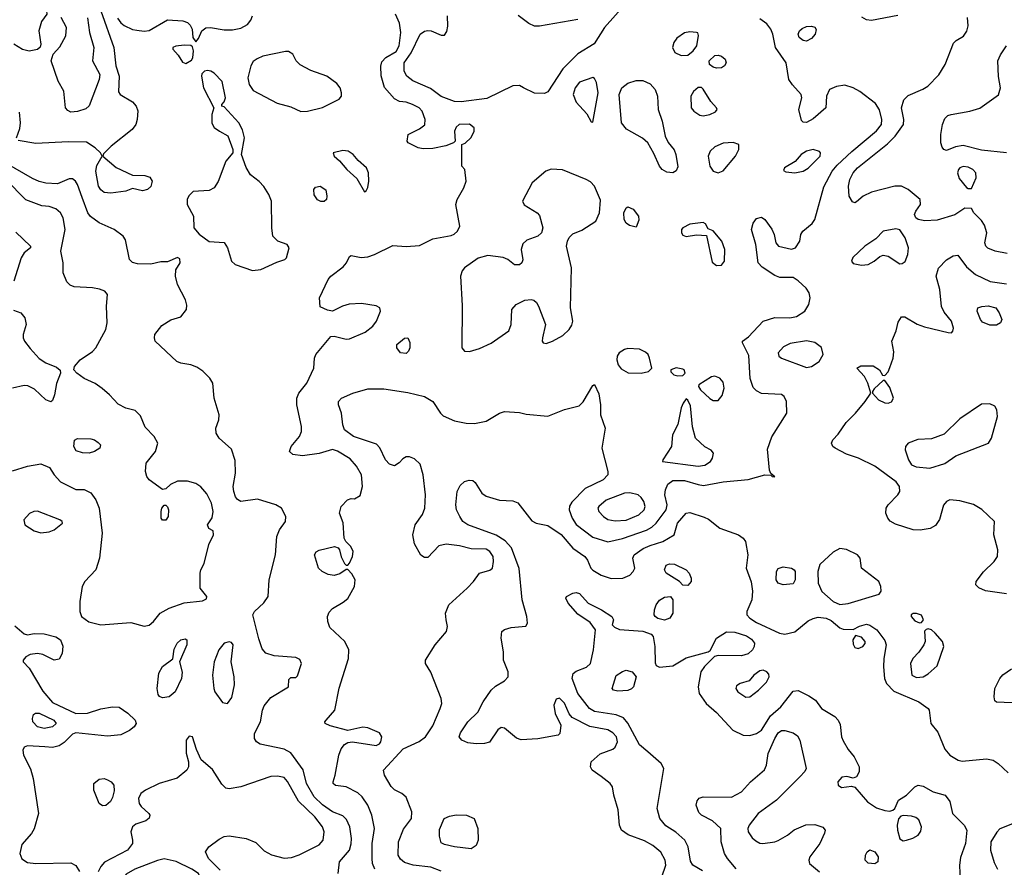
# Model space of a CAD drawing. Extents: x 1173029 to 1307123, y 522559 to 678521.
# Tile 46 of 256: x 1203359 to 1209261, y 548233 to 553313. Entities that reach past the tile are written whole.
import ezdxf

# ---------------------------------------------------------------- set-up
doc = ezdxf.new("R2010")
doc.units = 0

msp = doc.modelspace()

# ---------------------------------------------------------------- linework, layer by layer
at = {"layer": '0CON10XD'}
for points in [[(1203357.5, 553535), (1203378.2, 553498.2), (1203478.7, 553428.7), (1203516.7, 553385), (1203522.5, 553345), (1203488.8, 553301.2), (1203474.5, 553245), (1203486.2, 553165), (1203481.7, 553148.3), (1203465.5, 553134.5), (1203415, 553124.7), (1203375, 553134.7), (1203324.2, 553165)], [(1206979.7, 553395), (1206864.7, 553265), (1206802.6, 553167.4), (1206705, 553108.5), (1206615, 553018.2), (1206525, 552881.1), (1206505, 552870), (1206445, 552871.8), (1206379.2, 552905), (1206355, 552917.5), (1206315, 552916.7), (1206159.4, 552840.6), (1206005, 552820.8), (1205965, 552821.5), (1205885, 552851.8), (1205820.5, 552900.5), (1205715.9, 552945.9), (1205678.9, 552975), (1205663.6, 553005), (1205663.8, 553055), (1205705.2, 553114.8), (1205758.9, 553225), (1205785, 553244.5), (1205805, 553247.7), (1205825.3, 553245.3), (1205885, 553220), (1205905, 553220), (1205919.2, 553240.8), (1205925.5, 553274.5), (1205922.8, 553335)], [(1203846.1, 553365), (1203923.1, 553145), (1203935.3, 553035.3), (1203954.6, 552974.6), (1203951.2, 552881.2), (1203961.2, 552865), (1204035, 552820), (1204057.8, 552795), (1204067.2, 552767.2), (1204063.8, 552715), (1204054.6, 552685), (1204033.5, 552655), (1203907.5, 552555), (1203860.7, 552509.3), (1203857.5, 552495), (1203937.5, 552427.5), (1204035, 552381.2), (1204109.5, 552379.5), (1204138.8, 552368.8), (1204154, 552345), (1204145, 552313.3), (1204125, 552294.2), (1204095, 552287.5), (1204035, 552300), (1203994.3, 552285.7), (1203905, 552272.1), (1203865, 552277.3), (1203845, 552293.5), (1203832.2, 552315), (1203814.5, 552405), (1203822.2, 552437.8), (1203852.5, 552495), (1203843.3, 552515), (1203812, 552545), (1203759.3, 552579.3), (1203648.9, 552581.1), (1203455, 552570), (1203349.3, 552589.3)], [(1203665, 552758.8), (1203647.4, 552767.4), (1203633.9, 552783.9), (1203623.5, 552885), (1203589.5, 552945), (1203548.6, 553065), (1203558.8, 553105), (1203599.1, 553150.9), (1203636, 553215), (1203638.8, 553265), (1203607.5, 553325)], [(1203765, 553324.2), (1203776.8, 553235), (1203803.2, 553145), (1203796.4, 553065), (1203839.3, 552985), (1203835.3, 552955), (1203775, 552796.5), (1203755, 552778), (1203705, 552761.8), (1203665, 552758.8)], [(1203945, 553322.2), (1203965, 553293.3), (1203985, 553277.8), (1204035, 553254.5), (1204061.2, 553248.8), (1204105.9, 553244.1), (1204135, 553248), (1204245, 553311.9), (1204336.1, 553306.1), (1204365.4, 553295.4), (1204380.7, 553280.7), (1204391.9, 553255), (1204396.7, 553205), (1204415, 553180)], [(1204415, 553180), (1204430.7, 553199.3), (1204451.2, 553245), (1204475.6, 553264.4), (1204503.6, 553266.4), (1204585, 553251.8), (1204635, 553251.5), (1204685, 553261.2), (1204725.3, 553284.7), (1204745, 553309.2), (1204753.8, 553335)], [(1205488, 548222), (1205474.6, 548255), (1205471.5, 548285), (1205472.3, 548375), (1205486.4, 548465), (1205469.2, 548545), (1205445.4, 548605), (1205412.5, 548655), (1205385, 548679.1), (1205315, 548714.5), (1205252.1, 548722.1), (1205238, 548735), (1205237.5, 548745), (1205250.9, 548785), (1205271.6, 548905), (1205286.8, 548943.2), (1205305, 548968.2), (1205325, 548980.9), (1205353.7, 548983.7), (1205495, 548963.3), (1205515, 548972.9), (1205524.3, 548985), (1205530.5, 549015), (1205515, 549038.1), (1205445, 549069.4), (1205415, 549072.9), (1205325, 549052.5), (1205220.2, 549080.2), (1205190, 549095), (1205188.8, 549105), (1205196, 549115), (1205248.6, 549175), (1205273.3, 549306.7), (1205330, 549485), (1205332.2, 549535), (1205307.9, 549585), (1205218.9, 549668.9), (1205206.2, 549705), (1205203.3, 549735), (1205215, 549762.2), (1205235, 549784.6), (1205298.8, 549821.2), (1205325, 549844.3), (1205365.4, 549915), (1205369.1, 549955), (1205350.6, 549990.6), (1205325, 550017.5), (1205315, 550017.5), (1205277.6, 549992.4), (1205245, 549981.8), (1205207.6, 549987.6), (1205172, 550005), (1205150, 550025), (1205126, 550105), (1205135.8, 550124.2), (1205155, 550134.2), (1205246.1, 550156.1), (1205268, 550148), (1205276, 550136), (1205285, 550092.5), (1205305, 550053.3), (1205315, 550042.5), (1205325, 550042.5), (1205336.2, 550055), (1205354.2, 550095.8), (1205357.1, 550125), (1205344.3, 550154.3), (1205313.3, 550185), (1205303.8, 550205), (1205297.7, 550297.7), (1205276.7, 550355), (1205286.2, 550395), (1205323.3, 550435), (1205345, 550442.5), (1205365, 550440), (1205399.3, 550460.7), (1205414.5, 550515.5), (1205408.7, 550585), (1205377.3, 550637.3), (1205339.8, 550679.8), (1205265, 550725.9), (1205235, 550736.6), (1205155, 550713.3), (1205055, 550699.4), (1204996.1, 550706.1), (1204976.7, 550725), (1204986, 550755), (1205035.6, 550815), (1205048.9, 550845), (1205048.2, 550875), (1205020.5, 551005), (1205020.8, 551045), (1205032.5, 551075), (1205080.9, 551135), (1205122, 551225), (1205126.4, 551283.6), (1205133.8, 551305), (1205225, 551413.3), (1205245, 551416.2), (1205315, 551397.1), (1205335, 551399.4), (1205429.6, 551440.4), (1205475, 551475.6), (1205498.5, 551505), (1205521.4, 551565), (1205517.5, 551585), (1205495, 551598.2), (1205408.2, 551611.8), (1205333, 551607), (1205293.4, 551596.6), (1205235, 551566), (1205205, 551571.2), (1205160.7, 551590.7), (1205156, 551645), (1205208.8, 551755), (1205224.4, 551775.6), (1205298.4, 551831.6), (1205317.9, 551855), (1205335, 551892.5), (1205345, 551900), (1205405, 551888.1), (1205445, 551892.2), (1205486.2, 551905), (1205595, 551959.6), (1205675, 551953.8), (1205755, 551959.5), (1205835, 551998.5), (1205945, 552018.6), (1205963.2, 552026.8), (1205984, 552045), (1205997.1, 552075), (1205974.2, 552204.2), (1205980.8, 552235), (1206022, 552305), (1206035.8, 552345), (1206027.5, 552415), (1206010, 552435), (1206010, 552565), (1206028.3, 552571.7), (1206065, 552607.5), (1206083.8, 552645), (1206083.8, 552665), (1206055, 552685.7), (1205992.5, 552685), (1205975, 552667.5), (1205966.2, 552645), (1205970, 552585), (1205960, 552575), (1205912.7, 552557.3), (1205835, 552540.8), (1205777.7, 552537.7), (1205747.5, 552545), (1205687.5, 552575), (1205682.5, 552585), (1205687.5, 552625), (1205755, 552658), (1205786.8, 552683.2), (1205789.2, 552715), (1205772.5, 552765), (1205754, 552785), (1205714, 552805), (1205675, 552817.8), (1205635, 552821.4), (1205605, 552837.5), (1205545.9, 552905.9), (1205525.9, 552975.9), (1205523.8, 553035), (1205530.4, 553059.6), (1205554.6, 553085), (1205615, 553122.9), (1205634, 553155), (1205643.9, 553235), (1205635, 553292), (1205611.5, 553345)], [(1206705, 553313.6), (1206475, 553272.9), (1206444.4, 553274.4), (1206410.2, 553290.2), (1206347.1, 553337.1)], [(1207925, 551065.8), (1207805, 551073.1), (1207775, 551087.3), (1207755, 551108.1), (1207737.2, 551162.8), (1207730.3, 551300.3), (1207692.5, 551375), (1207692.5, 551385), (1207727.2, 551412.8), (1207815, 551506), (1207885, 551526.9), (1207975.4, 551525.4), (1208015, 551534.6), (1208065.6, 551565), (1208088.9, 551605), (1208096.7, 551645), (1208091.5, 551675), (1208073.6, 551703.6), (1208025, 551747.5), (1207995, 551767.5), (1207915, 551767.5), (1207885, 551778.9), (1207808.6, 551828.6), (1207785.6, 551855), (1207772.5, 551965), (1207746, 552055), (1207755, 552092.5), (1207775, 552122), (1207805, 552128.6), (1207825.8, 552115), (1207867.5, 552057.5), (1207882, 552025), (1207891.2, 551975), (1207907.5, 551955), (1207985, 551937.1), (1208010, 551945), (1208035.5, 551984.5), (1208040.8, 552025), (1208052.5, 552045), (1208108.5, 552091.5), (1208125.3, 552114.7), (1208180.1, 552309.9), (1208229.7, 552405), (1208259.1, 552440.9), (1208347.4, 552522.6), (1208495, 552646.2), (1208524.7, 552685), (1208527.3, 552715), (1208512.7, 552772.7), (1208489.3, 552809.3), (1208395, 552882.5), (1208355, 552904), (1208305, 552920), (1208255, 552911.2), (1208212.5, 552895), (1208196.2, 552855), (1208192, 552785), (1208115, 552718), (1208075, 552695.8), (1208055, 552698.8), (1208045, 552707.5), (1208029.2, 552775), (1208046.9, 552845), (1208043.1, 552865), (1207991.5, 552921.5), (1207969.6, 552955), (1207952.8, 553055), (1207889.2, 553145), (1207874.5, 553225), (1207861.5, 553255), (1207836.9, 553286.9), (1207795, 553318)], [(1208622.6, 553337.4), (1208465, 553306.8), (1208435, 553312.3), (1208407.4, 553327.4)], [(1208561.4, 552568.6), (1208606.5, 552615), (1208657.3, 552685), (1208658.8, 552715), (1208644.5, 552785), (1208658.5, 552831.5), (1208685, 552858.9), (1208773.4, 552896.6), (1208802.5, 552915), (1208867.6, 552982.4), (1208907.5, 553045), (1208957.3, 553172.7), (1208971.6, 553188.4), (1209015.6, 553214.4), (1209036.9, 553243.1), (1209044.7, 553275), (1209040.3, 553325)], [(1208075, 553183.1), (1208055, 553187.5), (1208032, 553205), (1208026, 553225), (1208032.5, 553245), (1208049.3, 553260.7), (1208075, 553272.5), (1208104.4, 553274.4), (1208125, 553268), (1208134.1, 553254.1), (1208126.9, 553225), (1208105, 553198.9), (1208075, 553183.1)], [(1207325, 553098.2), (1207365, 553100.7), (1207396.9, 553125), (1207417.3, 553155), (1207427.5, 553217.5), (1207423.3, 553233.3), (1207416.4, 553236.4), (1207375, 553239.4), (1207345, 553233.1), (1207298.2, 553201.8), (1207279.4, 553175), (1207271.4, 553145), (1207285.4, 553115.4), (1207325, 553098.2)], [(1204355, 553050), (1204389.3, 553070.7), (1204397, 553083), (1204400, 553125), (1204395, 553150), (1204385, 553157.5), (1204345, 553159.2), (1204295.8, 553154.2), (1204277.5, 553145), (1204276.7, 553135), (1204309.1, 553099.1), (1204335, 553057.5), (1204355, 553050)], [(1209275, 552514), (1209125, 552529.7), (1209015, 552559.2), (1208969, 552551), (1208915, 552529.5), (1208898, 552535), (1208887.9, 552547.9), (1208880.8, 552575), (1208880.9, 552625), (1208891.5, 552685), (1208905, 552720), (1208922.6, 552737.4), (1208943.3, 552745), (1209055, 552764), (1209115, 552782.5), (1209227.1, 552862.9), (1209237.8, 552905), (1209227, 552973), (1209222.2, 553065), (1209237.6, 553102.4), (1209273.8, 553155)], [(1205045, 552762), (1205085, 552764), (1205173.8, 552786.2), (1205275, 552836), (1205287.5, 552855), (1205288.6, 552875), (1205279.2, 552905), (1205259.5, 552929.5), (1205200, 552975), (1205105, 553007.5), (1205041.1, 553041.1), (1205015.7, 553065), (1204995.6, 553105.6), (1204971.2, 553121.2), (1204952.5, 553122.5), (1204816.8, 553093.2), (1204781.5, 553078.5), (1204758.8, 553061.2), (1204744.2, 553035.8), (1204726.9, 552965), (1204733.8, 552923.8), (1204758.9, 552888.9), (1204902.6, 552812.6), (1204985, 552791.1), (1205045, 552762)], [(1207535, 553021.2), (1207515, 553027.1), (1207493.8, 553045), (1207492.1, 553065), (1207525, 553097.1), (1207545, 553100.9), (1207565, 553094.5), (1207586.9, 553075), (1207593.3, 553055), (1207583.8, 553036.2), (1207565, 553024.5), (1207535, 553021.2)], [(1204755, 551810), (1204805, 551814.6), (1204899.7, 551860.3), (1204947.5, 551875), (1204957.5, 551885), (1204973.8, 551945), (1204962.5, 551965), (1204905.8, 551985.8), (1204875.8, 552015), (1204870, 552065), (1204868.8, 552225), (1204852.9, 552265), (1204822.7, 552312.7), (1204793.7, 552343.7), (1204743, 552383), (1204715.8, 552425.8), (1204687.8, 552505), (1204706.9, 552605), (1204695, 552652.5), (1204673.3, 552695), (1204585, 552790), (1204570, 552795), (1204570, 552805), (1204585, 552820), (1204592.5, 552845), (1204572.7, 552942.7), (1204525, 552991.2), (1204505, 553003.8), (1204485, 553008.8), (1204466.4, 553003.6), (1204451.7, 552988.3), (1204448.8, 552975), (1204460, 552905), (1204522.5, 552785), (1204510.8, 552745), (1204511.7, 552691.7), (1204525, 552666.7), (1204556.4, 552643.6), (1204606.1, 552616.1), (1204636.7, 552535), (1204636.7, 552515), (1204595.5, 552464.5), (1204548, 552342), (1204524.4, 552305.6), (1204495, 552289.2), (1204397.9, 552282.1), (1204372.6, 552257.4), (1204363.1, 552235), (1204363.1, 552205), (1204401.2, 552135), (1204403.3, 552065), (1204435, 552026.7), (1204494.1, 551984.1), (1204585, 551976.7), (1204605.5, 551945.5), (1204629.4, 551865), (1204650.8, 551845), (1204755, 551810)], [(1206795, 552697.5), (1206826, 552875), (1206816.7, 552936.7), (1206805, 552960), (1206795, 552965.8), (1206715, 552938.6), (1206688.9, 552905), (1206677.5, 552865), (1206695, 552818), (1206758.8, 552748.8), (1206785, 552700), (1206795, 552697.5)], [(1207275, 552394.3), (1207237.9, 552397.9), (1207210.8, 552415), (1207194.2, 552435), (1207160.9, 552510.9), (1207124.7, 552574.7), (1207092.1, 552602.1), (1206997.1, 552657.1), (1206967.3, 552695), (1206951.6, 552865), (1206968.2, 552905), (1207005, 552932.9), (1207055, 552948.7), (1207095, 552948.5), (1207138.9, 552928.9), (1207169.1, 552895), (1207182.3, 552855), (1207186.9, 552775), (1207211.1, 552705), (1207228.6, 552615), (1207245.9, 552575.9), (1207282.3, 552532.3), (1207292, 552505), (1207305, 552430), (1207295, 552406.2), (1207275, 552394.3)], [(1207455, 552736.9), (1207495, 552743.6), (1207530.6, 552759.4), (1207538.9, 552775), (1207536.7, 552785), (1207501.6, 552821.6), (1207456.6, 552896.6), (1207445, 552905.5), (1207425, 552905.5), (1207397.3, 552882.7), (1207382.5, 552855), (1207384.4, 552785), (1207399.5, 552765), (1207435, 552740.4), (1207455, 552736.9)], [(1203340, 552605), (1203359.4, 552660.6), (1203364.6, 552695), (1203357.4, 552757.4)], [(1207545, 552394.4), (1207575, 552407.5), (1207650, 552495), (1207670, 552535), (1207670, 552565), (1207635, 552576.2), (1207575, 552572.9), (1207525, 552550.5), (1207498.2, 552525), (1207485.4, 552495), (1207496.7, 552435), (1207515, 552404.3), (1207545, 552394.4)], [(1209278.1, 551911.9), (1209205.7, 551925.7), (1209163, 551943), (1209150, 551955), (1209143.8, 551975), (1209155.7, 552035), (1209142, 552082), (1209125, 552110), (1209077.5, 552155), (1209065, 552180), (1209025, 552182.5), (1208965, 552142.5), (1208858.3, 552111.7), (1208785, 552106.8), (1208744.7, 552114.7), (1208731.5, 552125), (1208723.1, 552145), (1208730, 552165), (1208758.5, 552205), (1208756.7, 552235), (1208685.6, 552295), (1208645, 552315.4), (1208605, 552313.9), (1208465, 552279.1), (1208415, 552255.6), (1208375, 552220), (1208365, 552215.8), (1208350.7, 552220.7), (1208331.5, 552255), (1208327.9, 552315), (1208335.3, 552354.7), (1208355.5, 552395), (1208380.9, 552425), (1208561.4, 552568.6)], [(1205425, 552280), (1205435, 552286.7), (1205445, 552307.5), (1205450.9, 552345), (1205449.6, 552395), (1205437.8, 552425), (1205388.6, 552468.6), (1205358.1, 552505), (1205328, 552525), (1205295, 552528.9), (1205237.5, 552515), (1205243.8, 552495), (1205276.3, 552466.3), (1205319.2, 552415), (1205380.7, 552360.7), (1205425, 552280)], [(1208005, 552395.7), (1208055, 552404.5), (1208085, 552422.5), (1208157.1, 552495), (1208160, 552515), (1208153, 552523), (1208115, 552534.4), (1208075, 552525.4), (1208043.1, 552505), (1208006.9, 552463.1), (1207943.3, 552425), (1207938.3, 552408.3), (1207951.7, 552401.7), (1208005, 552395.7)], [(1205268.9, 548195), (1205276.9, 548265), (1205335.4, 548335), (1205346.3, 548373.7), (1205347.2, 548405), (1205337.8, 548475), (1205318.3, 548518.3), (1205295, 548540.5), (1205235, 548565.9), (1205175, 548606.3), (1205124.8, 548654.8), (1205077.9, 548735), (1205057.7, 548817.7), (1204985, 548918.8), (1204945, 548941.3), (1204801.4, 548971.4), (1204779.2, 548985), (1204765.8, 549005), (1204765.8, 549035), (1204802.5, 549105), (1204814.3, 549175), (1204825, 549201.2), (1204865, 549250), (1204970, 549315), (1204971.7, 549358.3), (1204985, 549370), (1205015, 549370), (1205025, 549380), (1205047.5, 549455), (1205037.8, 549477.8), (1205015, 549490.8), (1204885, 549500), (1204835, 549515.8), (1204812, 549542), (1204792.3, 549602.3), (1204757.5, 549745), (1204765.7, 549765), (1204822.4, 549817.6), (1204848.6, 549855), (1204854.3, 549955), (1204892.1, 550105), (1204900, 550215), (1204915.4, 550254.6), (1204952, 550305), (1204953.8, 550335), (1204928, 550385), (1204894.6, 550404.6), (1204785, 550439.5), (1204685, 550425.5), (1204665, 550437.8), (1204653.6, 550453.7), (1204642.1, 550485), (1204639.5, 550515), (1204653.1, 550595), (1204650.3, 550670.3), (1204628.8, 550738.8), (1204554, 550805), (1204535.8, 550835), (1204535.7, 550865), (1204552.2, 550915), (1204554.5, 550945), (1204524.4, 551045), (1204516.7, 551135), (1204499.2, 551165), (1204457, 551207), (1204420.6, 551230.6), (1204385, 551243.5), (1204325, 551253.6), (1204300, 551265), (1204171.2, 551385), (1204166.2, 551405), (1204170, 551425), (1204210.3, 551479.7), (1204265, 551514.4), (1204325, 551532.1), (1204359.3, 551575), (1204361.7, 551601.7), (1204353.5, 551633.5), (1204305.4, 551725.4), (1204292.2, 551775), (1204295.7, 551814.3), (1204321.2, 551855), (1204318.8, 551878.8), (1204305, 551886.7), (1204245, 551862), (1204205, 551860.8), (1204145, 551847.5), (1204065, 551848.6), (1204035, 551857.5), (1204017.5, 551875), (1203992.7, 551992.7), (1203980, 552015), (1203926, 552055), (1203835.8, 552095), (1203782.7, 552132.7), (1203767.8, 552155), (1203733.9, 552246.1), (1203706.1, 552325), (1203693.5, 552345), (1203675, 552357.9), (1203655, 552357.9), (1203585, 552329.6), (1203515, 552333.4), (1203475, 552342.4), (1203435, 552360.3), (1203225, 552481.4)], [(1209065, 552300), (1209093.3, 552365), (1209091.2, 552395), (1209072, 552415), (1209045, 552428.2), (1209015, 552432.5), (1208995, 552425.6), (1208985.6, 552415), (1208981.1, 552395), (1208990.7, 552360.7), (1209035, 552307.5), (1209045, 552300), (1209065, 552300)], [(1206055, 551324.2), (1206115, 551341.1), (1206185, 551373.5), (1206291.2, 551448.8), (1206304.3, 551485), (1206310, 551575), (1206334.7, 551605.3), (1206387.6, 551632.4), (1206424.6, 551635.4), (1206440.7, 551630.7), (1206457.3, 551617.2), (1206469.3, 551595), (1206510, 551485), (1206492, 551405), (1206490, 551385), (1206496.4, 551376.4), (1206515, 551372), (1206553.3, 551385), (1206615, 551420), (1206652, 551455), (1206669.1, 551480.9), (1206674, 551505), (1206660, 551585), (1206665.7, 551825), (1206637.5, 551955), (1206642, 551985), (1206653.2, 552006.8), (1206675, 552029.2), (1206728.3, 552051.7), (1206812.2, 552105), (1206834.7, 552155.3), (1206841, 552231), (1206804.7, 552314.7), (1206780, 552340), (1206755, 552354.3), (1206612.7, 552412.7), (1206545, 552417.1), (1206512, 552405), (1206430.6, 552335), (1206372.5, 552225), (1206383.6, 552203.6), (1206461.2, 552155), (1206475, 552140), (1206494, 552065), (1206486, 552035), (1206465, 552016), (1206399.1, 551990.9), (1206375, 551970), (1206364, 551935), (1206375.8, 551874.2), (1206368.8, 551855), (1206355, 551843.8), (1206325, 551844), (1206285.8, 551875.8), (1206257.5, 551887.5), (1206165, 551900), (1206106.4, 551883.6), (1206025.5, 551824.5), (1206011.7, 551808.3), (1206000.5, 551775), (1206010.6, 551600.6), (1206010, 551345), (1206026.1, 551326.1), (1206055, 551324.2)], [(1204105, 549678.6), (1204135, 549684.3), (1204160.6, 549705), (1204201.1, 549755), (1204254.2, 549785.8), (1204345, 549817.8), (1204455, 549830), (1204478.3, 549841.7), (1204480, 549855), (1204440, 549905), (1204440, 549995), (1204444, 550015), (1204465.6, 550054.4), (1204493, 550167), (1204520, 550225), (1204518.3, 550248.3), (1204493.6, 550263.6), (1204483.8, 550285), (1204512.7, 550327.3), (1204519.4, 550365), (1204509.1, 550415), (1204480.5, 550470.5), (1204445, 550513.3), (1204415, 550533.6), (1204365, 550547.1), (1204305, 550546.4), (1204263.1, 550526.9), (1204235, 550501.2), (1204215, 550496.2), (1204135.7, 550555.7), (1204121.2, 550575), (1204113.9, 550603.9), (1204118, 550655), (1204173.6, 550725), (1204186.5, 550775), (1204165, 550814.2), (1204111.2, 550871.2), (1204082.5, 550937.5), (1204051.2, 550971.2), (1203995, 550983.8), (1203948.3, 551008.3), (1203898.1, 551065), (1203852.6, 551102.6), (1203811.4, 551131.4), (1203745, 551161.5), (1203700.6, 551195), (1203684, 551215), (1203687.1, 551235), (1203721.4, 551275), (1203795, 551324.3), (1203815.7, 551345), (1203874.4, 551455), (1203882.9, 551495), (1203880, 551595), (1203885.8, 551665), (1203868.8, 551685), (1203838, 551698), (1203795, 551706.4), (1203685, 551711.1), (1203661.9, 551721.9), (1203641.5, 551741.5), (1203619.5, 551795), (1203618.9, 551855), (1203606.5, 551925), (1203631.3, 552055), (1203619.7, 552125), (1203603.8, 552155), (1203575, 552178.5), (1203535, 552192.9), (1203492.2, 552197.8), (1203395, 552233.1), (1203276, 552355)], [(1205185, 552222.5), (1205165, 552222.5), (1205145, 552233.3), (1205125, 552262.5), (1205122.5, 552295), (1205131.7, 552308.3), (1205160, 552315), (1205193.6, 552293.6), (1205200, 552255), (1205197.5, 552235), (1205185, 552222.5)], [(1207055, 552070), (1207015, 552080), (1206995, 552093.8), (1206982.9, 552115), (1206979.4, 552155), (1206994, 552185), (1207005, 552191.2), (1207037, 552177), (1207068.8, 552135), (1207069.3, 552110.7), (1207055, 552070)], [(1207535, 551839.4), (1207565, 551841.4), (1207584.3, 551865.7), (1207585.5, 551935.5), (1207567.1, 551985), (1207515, 552047.5), (1207485, 552060), (1207469.3, 552089.3), (1207455, 552097.5), (1207375, 552088), (1207334, 552065), (1207326.2, 552055), (1207326.2, 552035), (1207335, 552021.2), (1207355, 552012.5), (1207415, 552023.8), (1207475, 552020), (1207510.2, 551860.2), (1207535, 551839.4)], [(1203335, 552040), (1203423.3, 551955), (1203423.3, 551945), (1203385.5, 551914.5), (1203367.8, 551885), (1203324, 551745)], [(1208405, 551841.5), (1208445, 551844.4), (1208481.2, 551865), (1208515, 551894), (1208535, 551902), (1208565, 551895.8), (1208635, 551850), (1208648.9, 551851.1), (1208666, 551864), (1208682.2, 551905), (1208686.5, 551945), (1208666.8, 552005), (1208635, 552053.1), (1208611.3, 552058.7), (1208534.5, 552045.5), (1208490.5, 551999.5), (1208424, 551955), (1208352.4, 551887.6), (1208344.2, 551865), (1208355, 551851.4), (1208405, 551841.5)], [(1209275, 549871.4), (1209149.1, 549889.1), (1209107.9, 549907.9), (1209090, 549925), (1209092.5, 549945), (1209136.2, 550003.8), (1209201.1, 550065), (1209219.6, 550095), (1209222.9, 550135), (1209199.2, 550225), (1209202.5, 550305), (1209126.4, 550376.4), (1209077.2, 550407.2), (1208995, 550428.8), (1208935, 550434.6), (1208915, 550425.5), (1208897.4, 550402.6), (1208872, 550318), (1208849.5, 550280.5), (1208817.1, 550262.9), (1208756.6, 550253.4), (1208715, 550254.6), (1208608.6, 550288.6), (1208576.3, 550306.3), (1208562.9, 550325), (1208551.8, 550355), (1208553.2, 550385), (1208565, 550405.4), (1208623.8, 550465), (1208634.5, 550485), (1208632.5, 550515), (1208611.9, 550541.9), (1208485, 550636.8), (1208387.1, 550685), (1208315, 550709.3), (1208246.7, 550745), (1208234, 550755), (1208226, 550775), (1208233.8, 550795), (1208265, 550828), (1208312.3, 550897.7), (1208369.4, 550955), (1208427.5, 551025), (1208460, 551075), (1208443.3, 551135), (1208423.8, 551175), (1208377.5, 551225), (1208401.7, 551238.3), (1208475, 551238), (1208512.5, 551215), (1208531.7, 551181.7), (1208545, 551180), (1208565, 551202.5), (1208575, 551227.5), (1208595.5, 551285), (1208598.1, 551321.9), (1208586, 551385), (1208612.5, 551447.5), (1208625, 551500), (1208645, 551530.8), (1208665, 551530.8), (1208738.7, 551488.7), (1208782.7, 551472.7), (1208925, 551437.5), (1208943.8, 551436.2), (1208953.3, 551445), (1208956, 551464), (1208945.4, 551505), (1208899.7, 551559.7), (1208884.1, 551594.1), (1208874, 551695), (1208853.5, 551775), (1208866.5, 551823.5), (1208915, 551874), (1208955, 551896.7), (1208981.7, 551901.7), (1209035, 551831.2), (1209088.8, 551785), (1209176.4, 551743.6), (1209275, 551729.6)], [(1203322.1, 551572.1), (1203366.7, 551555), (1203389.2, 551525), (1203397.8, 551485), (1203379.4, 551425), (1203379.4, 551405), (1203388.1, 551385), (1203422.4, 551342.4), (1203475, 551281.8), (1203515, 551256.4), (1203580.3, 551230.3), (1203601.7, 551211.7), (1203603.8, 551195), (1203578.8, 551131.2), (1203566.7, 551065), (1203555, 551030), (1203545, 551023.3), (1203515, 551033.8), (1203447.3, 551097.3), (1203408.7, 551118.7), (1203385, 551120.4), (1203315, 551103.8)], [(1209175, 551481.2), (1209130.6, 551500.6), (1209118.6, 551515), (1209098.8, 551565), (1209102.5, 551585), (1209125.8, 551594.2), (1209165, 551598.5), (1209210, 551585), (1209230, 551555), (1209245.8, 551515), (1209239.2, 551495), (1209215, 551481.8), (1209175, 551481.2)], [(1205675, 551311.2), (1205642.5, 551315), (1205620, 551345), (1205620, 551365), (1205665, 551403.3), (1205685, 551406.7), (1205698.3, 551378.3), (1205698, 551345), (1205690, 551325), (1205675, 551311.2)], [(1208075, 551227.1), (1208105, 551234.4), (1208150.6, 551265), (1208175.5, 551305), (1208165, 551348.8), (1208125, 551377.1), (1208075, 551387.5), (1207977.6, 551372.4), (1207937.6, 551352.4), (1207904.5, 551315.5), (1207909.2, 551295), (1207925, 551284.5), (1208075, 551227.1)], [(1207085, 551194.3), (1207127.5, 551205), (1207147.5, 551225), (1207134.2, 551285), (1207125.7, 551305), (1207110.2, 551320.2), (1207075, 551337.3), (1207005, 551341.5), (1206984.3, 551335.7), (1206952.5, 551315), (1206940, 551295), (1206939.1, 551275), (1206946.9, 551245), (1206965, 551219.2), (1207005.6, 551195.6), (1207085, 551194.3)], [(1207305, 551177.5), (1207335, 551180), (1207347.5, 551195), (1207342.5, 551215), (1207335, 551218.8), (1207295, 551225.7), (1207262.5, 551215), (1207261.7, 551201.7), (1207280, 551185), (1207305, 551177.5)], [(1207515, 551029.4), (1207545, 551031.1), (1207570.5, 551059.5), (1207581.3, 551105), (1207575, 551140.8), (1207555, 551163.6), (1207525, 551175.4), (1207505, 551172.1), (1207430, 551125), (1207427.5, 551115), (1207440, 551095), (1207495, 551041.4), (1207515, 551029.4)], [(1208565, 551014.2), (1208585, 551023.3), (1208596.2, 551045), (1208575, 551107.5), (1208545, 551150), (1208535, 551150), (1208480.7, 551099.3), (1208470, 551085), (1208470, 551075), (1208507.5, 551035), (1208545, 551016.2), (1208565, 551014.2)], [(1205885, 548209.1), (1205823.5, 548233.5), (1205717.5, 548245), (1205665, 548261.9), (1205640.7, 548280.7), (1205628.6, 548305), (1205630, 548385), (1205658.8, 548461.2), (1205707.5, 548525), (1205709.5, 548565), (1205675, 548653.3), (1205650, 548675), (1205605, 548697.5), (1205586.1, 548716.1), (1205545.5, 548785.5), (1205540, 548815), (1205658.3, 548941.7), (1205754.3, 548985.7), (1205792.5, 549015), (1205835, 549080), (1205880, 549185), (1205888.6, 549215), (1205885.8, 549245), (1205823.1, 549403.1), (1205792.5, 549455), (1205790.8, 549475), (1205849.5, 549565), (1205917.5, 549645), (1205923.6, 549675), (1205915.6, 549715), (1205911.9, 549755), (1205930.8, 549805), (1206041.4, 549905), (1206079.2, 549945), (1206114.4, 549995.6), (1206176.9, 550013.1), (1206193.3, 550025), (1206199.4, 550065), (1206196.2, 550095), (1206176.2, 550125), (1206155, 550139.3), (1206065, 550140.5), (1205995, 550159.5), (1205915, 550169.5), (1205870.5, 550159.5), (1205805, 550089.4), (1205785, 550088.9), (1205763.4, 550103.4), (1205725, 550171.2), (1205715.5, 550225), (1205729.4, 550285), (1205773, 550347), (1205786.8, 550385), (1205790.8, 550465), (1205778.5, 550585), (1205759.3, 550649.3), (1205725, 550681.4), (1205695, 550692.5), (1205675, 550692), (1205655, 550681.2), (1205633.3, 550656.7), (1205605, 550639.2), (1205575, 550648), (1205552, 550675), (1205517.3, 550747.3), (1205497.9, 550767.9), (1205360, 550815), (1205306.9, 550855), (1205295.8, 550884.2), (1205288.1, 550955), (1205269.2, 551005), (1205270, 551025), (1205288.8, 551045), (1205356.2, 551075), (1205445, 551100), (1205540.9, 551100.9), (1205685, 551077.8), (1205785, 551054.4), (1205835, 551024.3), (1205880.6, 550955), (1205898.3, 550938.3), (1205965, 550908.2), (1206035, 550893.9), (1206085, 550893.1), (1206155, 550907.3), (1206235, 550954.5), (1206265, 550964.4), (1206355, 550959.2), (1206395, 550947.5), (1206525, 550936.9), (1206624.5, 550975.5), (1206711.9, 550998.1), (1206737.2, 551022.8), (1206795, 551120), (1206805, 551126.7), (1206829.7, 551069.7), (1206840.5, 551005), (1206840, 550945), (1206868.1, 550865), (1206848.8, 550745), (1206884.4, 550605), (1206884.4, 550585), (1206855.7, 550555), (1206747.6, 550502.4), (1206668.8, 550421.2), (1206653.9, 550396.1), (1206651.8, 550375), (1206670.4, 550325), (1206695, 550286.4), (1206795, 550211.8), (1206885, 550182.4), (1206972.7, 550202.7), (1207116.5, 550253.5), (1207148.7, 550271.3), (1207175, 550294.7), (1207233.7, 550375), (1207239.7, 550405), (1207226.9, 550465), (1207229.4, 550495), (1207245, 550528.5), (1207275, 550551.5), (1207345, 550551.7), (1207425, 550526.2), (1207458.3, 550521.7), (1207575, 550542.4), (1207725, 550557.7), (1207825, 550584), (1207862.5, 550582.5), (1207870, 550575), (1207886.4, 550573.6), (1207862.5, 550592.5), (1207852.7, 550612.7), (1207841.4, 550738.6), (1207866.8, 550813.3), (1207958, 550955), (1207956, 551025), (1207941.2, 551055), (1207925, 551065.8)], [(1207425, 550637.2), (1207465, 550642.5), (1207499.2, 550665), (1207511.2, 550685), (1207517.5, 550715), (1207503, 550733), (1207465, 550753.3), (1207410, 550805), (1207392.3, 550872.3), (1207379.1, 550999.1), (1207365, 551032.5), (1207355, 551040), (1207335.8, 551014.2), (1207324.5, 550985.5), (1207304.3, 550885.7), (1207272.5, 550825), (1207265.8, 550754.2), (1207213.3, 550675), (1207212.5, 550665), (1207425, 550637.2)], [(1208815, 550624), (1208905, 550653.3), (1208971, 550699), (1209165.5, 550774.5), (1209184.4, 550805), (1209219.7, 550935), (1209216.2, 550975), (1209205, 550996), (1209175, 551010), (1209125, 551007.8), (1208995, 550921.4), (1208901.5, 550828.5), (1208825, 550800.4), (1208743.6, 550796.4), (1208683.8, 550775), (1208668.8, 550755), (1208666, 550735), (1208687.5, 550675), (1208705.6, 550645.6), (1208733.4, 550633.4), (1208815, 550624)], [(1203775, 550714.2), (1203735.8, 550715.8), (1203698.3, 550728.3), (1203683.8, 550755), (1203687.5, 550792.5), (1203705, 550802.5), (1203785, 550800), (1203807.5, 550795), (1203829.5, 550779.5), (1203842.5, 550765), (1203840, 550745), (1203807.5, 550725), (1203775, 550714.2)], [(1203315, 550609.3), (1203405, 550636.9), (1203485, 550650), (1203538.2, 550628.2), (1203565.7, 550585), (1203603.7, 550543.7), (1203675, 550506), (1203696.4, 550496.4), (1203746.1, 550496.1), (1203785, 550476.7), (1203815.9, 550435.9), (1203835.8, 550385), (1203853.1, 550235), (1203837.9, 550085), (1203815.2, 550014.8), (1203749.5, 549945), (1203733.5, 549915), (1203718.9, 549825), (1203719.5, 549765), (1203729.5, 549735), (1203773.1, 549703.1), (1203845, 549685.4), (1204025, 549700.6), (1204105, 549678.6)], [(1207207.5, 548175), (1207232.2, 548245), (1207228.9, 548275), (1207202.7, 548322.7), (1207154.1, 548364.1), (1207105, 548391.1), (1207006.5, 548426.5), (1206966.2, 548456.2), (1206954.6, 548484.6), (1206947.3, 548577.3), (1206920, 548665), (1206912, 548715), (1206898, 548735), (1206843.8, 548776.2), (1206791.1, 548815), (1206780.6, 548835), (1206784, 548865), (1206838, 548912), (1206915, 548941.4), (1206928.2, 548951.8), (1206942.2, 548985), (1206936.4, 549015), (1206915, 549037.9), (1206885, 549056), (1206776.5, 549076.5), (1206670, 549130), (1206652.1, 549152.1), (1206625, 549215.8), (1206595, 549245.8), (1206575, 549240), (1206560.8, 549205), (1206568.6, 549155), (1206603.3, 549085), (1206597.5, 549035), (1206586.4, 549023.6), (1206465, 549003.3), (1206365, 548995.6), (1206336.4, 549006.4), (1206265, 549065.7), (1206245, 549070), (1206225, 549057.5), (1206175, 548983.5), (1206145, 548973.8), (1206095, 548972.1), (1206045, 548978.9), (1206008.8, 548995), (1205994.3, 549015), (1206000.9, 549039.1), (1206045, 549104.2), (1206105, 549162), (1206136.9, 549225), (1206184.3, 549295), (1206211.7, 549318.3), (1206265, 549349.5), (1206287.3, 549375), (1206287.8, 549405), (1206260, 549475), (1206260, 549525), (1206244.3, 549605), (1206249.2, 549645), (1206265, 549658.1), (1206305, 549670.5), (1206392.5, 549677.5), (1206403.3, 549696.7), (1206398.5, 549735), (1206370.2, 549835), (1206353.2, 550023.2), (1206308, 550148), (1206269.3, 550189.3), (1206215, 550222.4), (1206044.4, 550285), (1206015.6, 550305), (1205997.1, 550335), (1205977.1, 550375), (1205973.1, 550405), (1205981.4, 550485), (1205999.3, 550520.7), (1206024.5, 550545.5), (1206052.7, 550552.7), (1206075, 550550), (1206088.3, 550538.3), (1206128.5, 550475), (1206155, 550456), (1206235, 550433.4), (1206315, 550428.5), (1206345, 550416.9), (1206429.3, 550309.3), (1206455.4, 550295.4), (1206525, 550281.3), (1206605, 550227.7), (1206674.7, 550144.7), (1206746.9, 550095), (1206763, 550073), (1206782.5, 550025), (1206795, 550012.7), (1206845, 549984.1), (1206905, 549964), (1206975, 549966.4), (1207016, 549984), (1207037.1, 550005), (1207047.1, 550025), (1207034.5, 550084.5), (1207042.2, 550105), (1207097.2, 550142.8), (1207138.3, 550161.7), (1207213.8, 550186.2), (1207281.2, 550225), (1207302.5, 550295), (1207355, 550354.4), (1207375, 550358.1), (1207462, 550332), (1207488.6, 550318.6), (1207555, 550264.4), (1207668, 550225), (1207695, 550205.8), (1207710, 550185), (1207724.4, 550105), (1207713.5, 550025), (1207743.3, 549943.3), (1207752, 549888), (1207746.9, 549835), (1207716.9, 549765), (1207718.5, 549745), (1207736.1, 549725), (1207775, 549700.6), (1207914.2, 549635.8), (1207945, 549630), (1208005.3, 549644.7), (1208085, 549708.9), (1208115, 549724.4), (1208145, 549730.9), (1208193.3, 549725), (1208222.3, 549712.3), (1208275, 549668.6), (1208295, 549660.8), (1208355, 549657.5), (1208392.3, 549677.7), (1208435, 549690), (1208455, 549683.8), (1208496.2, 549655), (1208545, 549592.5), (1208553.8, 549565), (1208538.1, 549485), (1208536.2, 549435), (1208543.1, 549365), (1208554.7, 549334.7), (1208598, 549288), (1208748, 549225), (1208804.2, 549185), (1208810, 549175), (1208820, 549095), (1208861.7, 549041.7), (1208905, 548940.8), (1208934.7, 548904.7), (1208985, 548875.5), (1209009.1, 548869.1), (1209155, 548882.1), (1209195, 548875.4), (1209225, 548855.5), (1209285, 548798.9)], [(1206929.1, 550309.1), (1206995, 550313.2), (1207070, 550345), (1207102.7, 550375), (1207107.9, 550395), (1207100, 550425), (1207085, 550449.2), (1207065.5, 550465.5), (1207016.6, 550476.6), (1206985, 550474.5), (1206875, 550432.8), (1206829.6, 550395), (1206825.4, 550385), (1206829.6, 550365), (1206857.5, 550335), (1206885, 550317.1), (1206929.1, 550309.1)], [(1203485, 550237.9), (1203535, 550243.6), (1203565, 550255.6), (1203616, 550295), (1203614, 550305), (1203598.8, 550315), (1203465, 550367.8), (1203444.5, 550365.5), (1203417.4, 550352.6), (1203384.4, 550315), (1203390, 550285), (1203445, 550248.5), (1203485, 550237.9)], [(1204235, 550313.8), (1204215, 550313.8), (1204206.7, 550325), (1204206.2, 550365), (1204211.2, 550385), (1204225, 550402.5), (1204235, 550402.5), (1204245, 550392.5), (1204250, 550375), (1204248.8, 550335), (1204235, 550313.8)], [(1208275, 549806.7), (1208325, 549814.3), (1208510.7, 549869.3), (1208523, 549887), (1208521.2, 549915), (1208508, 549945), (1208406, 550025), (1208398, 550085), (1208382, 550105), (1208315, 550137.3), (1208275, 550143.5), (1208235, 550120.6), (1208155, 550047.8), (1208142.9, 550005), (1208144.8, 549935), (1208167.3, 549885), (1208235, 549825.3), (1208275, 549806.7)], [(1207365, 549921.4), (1207335, 549923.8), (1207315, 549946.2), (1207235, 549994.5), (1207223.3, 550015), (1207235, 550044.4), (1207255, 550052.3), (1207285, 550049.3), (1207353.8, 550015), (1207371.2, 549995), (1207384, 549965), (1207384.2, 549945), (1207365, 549921.4)], [(1207935, 549925.7), (1207905, 549936), (1207894.4, 549955), (1207895.7, 550005), (1207905, 550022.5), (1207935, 550033.1), (1207985, 550025.6), (1208002, 550015), (1208006.9, 550005), (1208007.1, 549955), (1207995, 549932.5), (1207935, 549925.7)], [(1207451.6, 548211.6), (1207394.4, 548245), (1207379.1, 548269.1), (1207365.5, 548355), (1207346.5, 548395), (1207292.7, 548442.7), (1207231.7, 548481.7), (1207195.4, 548525.4), (1207181.1, 548585), (1207220.6, 548825), (1207204.2, 548855), (1207125, 548925.5), (1207075, 548966.2), (1207005, 549096.2), (1206977.9, 549127.9), (1206935, 549146.7), (1206805, 549165.7), (1206775.3, 549185), (1206705, 549273.5), (1206670.4, 549365), (1206675.7, 549395), (1206695, 549408.8), (1206757.3, 549432.7), (1206780, 549455), (1206799.2, 549535), (1206810, 549655), (1206779.3, 549699.3), (1206705, 549750), (1206646.2, 549815), (1206632.5, 549845), (1206637.5, 549855), (1206675, 549876), (1206695, 549880), (1206715, 549874), (1206766.2, 549815), (1206846, 549775), (1206907.5, 549735), (1206917.5, 549715), (1206910, 549685), (1206925, 549672.5)], [(1207225, 549714.3), (1207185, 549723.8), (1207167.5, 549735), (1207162.5, 549745), (1207163.8, 549775), (1207174.3, 549805.7), (1207195, 549833.8), (1207225, 549850.8), (1207260, 549855), (1207274, 549835), (1207274.3, 549755), (1207256, 549725), (1207225, 549714.3)], [(1208751.7, 549698.3), (1208765, 549700), (1208777.5, 549715), (1208765, 549743.3), (1208735, 549753.8), (1208715, 549753.3), (1208702.5, 549745), (1208703.3, 549735), (1208725, 549710), (1208751.7, 549698.3)], [(1203329.3, 549679.3), (1203385, 549631.2), (1203405, 549626), (1203445, 549632.9), (1203505, 549631.9), (1203574.7, 549614.7), (1203603.1, 549595), (1203618.1, 549558.1), (1203613.8, 549515), (1203595, 549479.4), (1203566.5, 549473.5), (1203498.4, 549508.4), (1203465, 549514.5), (1203422.1, 549507.9), (1203395.9, 549494.1), (1203380, 549475), (1203380, 549465), (1203416.5, 549426.5), (1203498.4, 549288.4), (1203555, 549221.2), (1203695, 549153.6), (1203765, 549156.8), (1203845, 549181.5), (1203915, 549194.6), (1203955, 549192.5), (1204007.4, 549157.4), (1204051.4, 549115), (1204058.1, 549095), (1204045.7, 549075), (1204018.2, 549051.8), (1203965, 549026), (1203885, 549018.9), (1203695, 549038.5), (1203675, 549030), (1203625, 548980.7), (1203595, 548959.7), (1203555, 548950.6), (1203510, 548955), (1203405, 548960.6), (1203386.8, 548953.2), (1203377.1, 548935), (1203381.5, 548905), (1203423.4, 548823.4), (1203439.4, 548765), (1203471.8, 548555), (1203446.2, 548463.8), (1203429.2, 548435), (1203370.9, 548369.1), (1203360, 548315), (1203372.7, 548282.7), (1203405, 548261.1), (1203455, 548256.1), (1203665, 548259.6), (1203695, 548242.5), (1203717.5, 548207.5)], [(1206925, 549672.5), (1206955, 549658.6), (1207095, 549648), (1207145, 549630), (1207155.7, 549615.7), (1207165.5, 549555), (1207168, 549458), (1207175, 549442.5), (1207195, 549432.2), (1207275, 549440.4), (1207355, 549487.9), (1207486.1, 549523.9), (1207497.5, 549532.5), (1207536.2, 549605), (1207595, 549642.9), (1207645, 549642.2), (1207715, 549619.1), (1207745, 549599.6), (1207762.7, 549575), (1207762.1, 549555), (1207752.1, 549535), (1207725, 549511.8), (1207685, 549500.8), (1207545, 549501.2), (1207523.8, 549496.2), (1207463.3, 549436.7), (1207441.1, 549405), (1207426.4, 549315), (1207432.5, 549275), (1207474.7, 549214.7), (1207535, 549160.8), (1207634.7, 549054.7), (1207695, 549025.5), (1207735, 549022.9), (1207775, 549033.8), (1207805, 549054.6), (1207859.9, 549140.1), (1207921.8, 549195), (1207995, 549288.1), (1208025, 549292.9), (1208089.7, 549259.7), (1208128.8, 549235), (1208166.2, 549185), (1208245, 549136), (1208265.8, 549115), (1208277.9, 549087.9), (1208284.4, 549015), (1208295, 548990), (1208325, 548938.8), (1208362, 548895), (1208392, 548835), (1208392, 548805), (1208374.2, 548775.8), (1208355, 548766.2), (1208317.3, 548777.3), (1208287, 548773), (1208262.9, 548745), (1208264.5, 548724.5), (1208285, 548710), (1208345, 548718), (1208365, 548713.8), (1208440.8, 548625), (1208495, 548589.4), (1208545, 548572.9), (1208575, 548570), (1208592.5, 548575), (1208604.1, 548585.9), (1208627.5, 548635), (1208674.7, 548665.3), (1208725, 548715.8), (1208745, 548725.8), (1208775, 548718.6), (1208835, 548684.2), (1208906.7, 548665), (1208935, 548627.5), (1208951.2, 548555), (1209020.8, 548485), (1209035.6, 548455), (1209029.2, 548375), (1208999.2, 548290.8), (1208992.1, 548245), (1208997.8, 548102.2)], [(1208735, 549370.8), (1208775, 549373.8), (1208805, 549391.4), (1208859.5, 549440.5), (1208898.8, 549555), (1208890, 549585), (1208846.8, 549636.8), (1208825, 549656.7), (1208805, 549662.5), (1208791.7, 549658.3), (1208783, 549647), (1208785.9, 549585.9), (1208779.2, 549565), (1208748.8, 549521.2), (1208713.5, 549485), (1208699.1, 549455), (1208707.1, 549385), (1208735, 549370.8)], [(1204215, 549249.1), (1204197, 549257), (1204188.3, 549268.3), (1204182.3, 549305), (1204193.6, 549396.4), (1204215, 549436), (1204277, 549483), (1204285, 549540), (1204302, 549575), (1204325, 549596.2), (1204351.7, 549601.7), (1204360, 549595), (1204360, 549565), (1204316.2, 549465), (1204332.4, 549402.4), (1204329.5, 549365), (1204291.9, 549285), (1204255, 549254.6), (1204215, 549249.1)], [(1208385, 549543.8), (1208412.5, 549555), (1208426.7, 549573.3), (1208427.5, 549585), (1208405, 549612.5), (1208368.3, 549621.7), (1208353.9, 549596.1), (1208355, 549570), (1208365, 549550), (1208385, 549543.8)], [(1204605, 549214.5), (1204630.5, 549249.5), (1204646, 549326), (1204644.7, 549375), (1204627.1, 549465), (1204638, 549565), (1204629.4, 549579.4), (1204614.2, 549584.2), (1204585, 549575.6), (1204552.1, 549535), (1204524.6, 549465), (1204515.5, 549385), (1204522.1, 549305), (1204529.6, 549285), (1204575, 549220.5), (1204605, 549214.5)], [(1209355, 549216.7), (1209215, 549222.5), (1209205, 549230), (1209200, 549255), (1209203.3, 549305), (1209234.2, 549365), (1209253, 549387), (1209305, 549423.1)], [(1206945, 549288), (1206917.5, 549295), (1206911.2, 549305), (1206935, 549382.5), (1206973, 549407), (1206995, 549414), (1207030, 549405), (1207053.8, 549375), (1207037.5, 549315), (1207027.3, 549302.7), (1207005, 549292), (1206945, 549288)], [(1207711.4, 549251.4), (1207735, 549254.4), (1207788, 549295), (1207835, 549342.5), (1207851.9, 549375), (1207849.8, 549389.8), (1207838, 549405), (1207815, 549413.5), (1207795, 549410.5), (1207760.6, 549385), (1207730.8, 549349.2), (1207677.5, 549335), (1207655, 549320), (1207652, 549305), (1207664, 549285), (1207711.4, 549251.4)], [(1203505, 549065.3), (1203465, 549075.3), (1203437.9, 549105), (1203435.5, 549124.5), (1203442.5, 549147.5), (1203454.3, 549155.7), (1203475, 549156.5), (1203564.4, 549115), (1203577.1, 549095), (1203555, 549074), (1203505, 549065.3)], [(1204560.6, 548215), (1204490.8, 548285), (1204472.5, 548325), (1204492.5, 548355), (1204555, 548401.9), (1204585, 548416.7), (1204615, 548420.5), (1204716.7, 548405), (1204775, 548381.4), (1204825, 548332), (1204867.4, 548307.4), (1204945, 548286.7), (1204988.9, 548291.1), (1205035, 548306.9), (1205155, 548367.8), (1205177.5, 548395), (1205184.6, 548445), (1205174.3, 548474.3), (1205128, 548535), (1205030, 548630), (1204965, 548746.9), (1204945, 548770), (1204905, 548779.6), (1204865, 548777.5), (1204685, 548715.3), (1204615, 548703.6), (1204595, 548707.8), (1204571.6, 548731.6), (1204515, 548819.4), (1204446.4, 548876.4), (1204418.2, 548938.2), (1204395, 549013.8), (1204375, 549018), (1204356.7, 548995), (1204356.4, 548916.4), (1204371.4, 548865), (1204371.4, 548835), (1204361.4, 548815), (1204303.3, 548766.7), (1204195.8, 548735), (1204114.1, 548695.9), (1204084.7, 548675.3), (1204071.1, 548645), (1204074.6, 548614.6), (1204086.4, 548596.4), (1204132.9, 548555), (1204138.1, 548545), (1204135, 548526.7), (1204115, 548511.4), (1204055, 548490.6), (1204034.4, 548475), (1204024.4, 548445), (1204035.7, 548395), (1204034.3, 548375), (1204005.7, 548335), (1203867.3, 548262.7), (1203845, 548238.1), (1203829.7, 548205)], [(1207654.1, 548224.1), (1207602.2, 548285), (1207584.4, 548315), (1207564.2, 548385), (1207562.5, 548465), (1207511.7, 548511.7), (1207446.7, 548545), (1207430.9, 548560.9), (1207414.2, 548605), (1207419.7, 548630.3), (1207432.8, 548647.2), (1207455, 548655.6), (1207625, 548653.8), (1207685.6, 548684.4), (1207738.9, 548745), (1207823.4, 548816.6), (1207835.3, 548844.7), (1207846.4, 548915), (1207884.7, 549005), (1207905, 549038.5), (1207925, 549052.7), (1207945, 549053.5), (1207995, 549038.9), (1208020.6, 549020.6), (1208035.8, 548995), (1208074, 548825), (1208065, 548806.2), (1208035.5, 548774.5), (1207895, 548634.3), (1207785.8, 548555), (1207731.2, 548485), (1207723.9, 548466.1), (1207726.2, 548445), (1207749.7, 548409.7), (1207770.7, 548390.7), (1207795, 548377.1), (1207814.3, 548375.7), (1207885, 548384.4), (1207905, 548392.5), (1207961.2, 548425), (1208002.2, 548457.8), (1208072.3, 548487.7), (1208125, 548489.6), (1208173.6, 548473.6), (1208187.5, 548455), (1208183.2, 548436.8), (1208155.7, 548375), (1208095.7, 548295), (1208089.2, 548275), (1208094.3, 548255), (1208154.2, 548205)], [(1203855, 548602), (1203835, 548616), (1203803.8, 548695), (1203803.6, 548735), (1203835, 548761.8), (1203865, 548764), (1203885, 548757.8), (1203906.5, 548745), (1203922.5, 548725), (1203925, 548690), (1203915, 548650), (1203903.4, 548626.6), (1203875, 548604), (1203855, 548602)], [(1206065, 548343.1), (1205964.6, 548354.6), (1205905, 548369.2), (1205885, 548380), (1205875, 548420), (1205875, 548460), (1205903.3, 548525), (1205935, 548540), (1205975, 548548.1), (1206037.5, 548545), (1206083.8, 548525), (1206104.3, 548465), (1206107.1, 548395), (1206095, 548364), (1206065, 548343.1)], [(1208655, 548390.8), (1208675, 548394.3), (1208713.6, 548406.4), (1208744.6, 548425.4), (1208761.1, 548448.9), (1208765.6, 548475.6), (1208748.1, 548518.1), (1208731.2, 548531.2), (1208705, 548540), (1208656.4, 548543.6), (1208641.7, 548538.3), (1208627.1, 548522.9), (1208619.1, 548485), (1208620, 548455), (1208635, 548404), (1208655, 548390.8)], [(1209340, 548505), (1209235, 548463.1), (1209216.2, 548443.8), (1209180.4, 548385), (1209178.8, 548335), (1209200.7, 548260.7), (1209220.9, 548220.9)], [(1208485, 548252.5), (1208445, 548256.9), (1208427.1, 548275), (1208428.9, 548305), (1208439.2, 548325), (1208455, 548338), (1208485, 548326), (1208504.3, 548295), (1208502.5, 548265), (1208485, 548252.5)], [(1204235, 547856.7), (1204255, 547861.3), (1204301.9, 547885), (1204321.8, 547905), (1204340.3, 547995), (1204418.4, 548085), (1204444.7, 548165), (1204430.8, 548195), (1204391.1, 548221.1), (1204297.3, 548267.3), (1204225, 548283.3), (1204185, 548274.3), (1204049.2, 548220.8), (1203997.9, 548192.1), (1203980.4, 548165), (1203991.5, 548121.5), (1204018.5, 548075), (1204054.1, 548034.1), (1204122, 547982), (1204139.4, 547905), (1204205, 547860.7), (1204235, 547856.7)]]:
    msp.add_lwpolyline(points, dxfattribs=at)

doc.saveas('drawing.dxf')
